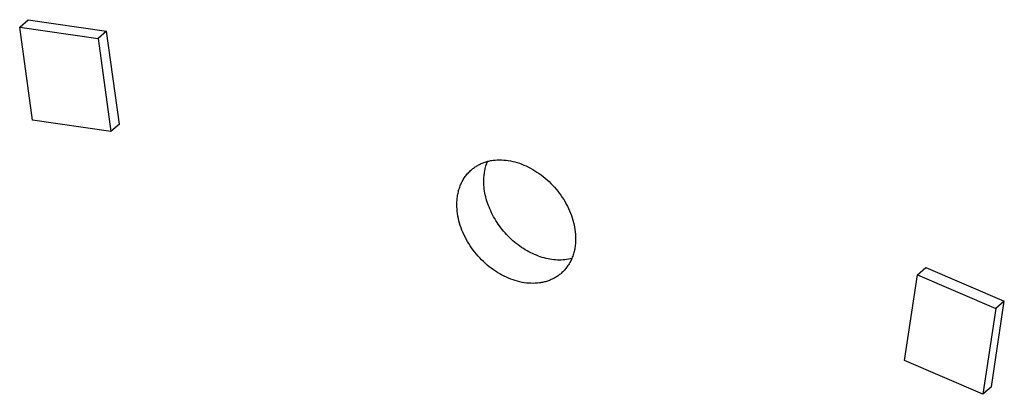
# Model space of a CAD drawing. Header units: millimetres. Extents: x 0 to 210, y 0 to 297.
# Tile 11 of 30: x 72.27 to 76.58, y 245.06 to 246.7. Entities that reach past the tile are written whole.
import ezdxf

# ---------------------------------------------------------------- set-up
doc = ezdxf.new("R2010")
doc.units = ezdxf.units.MM
doc.header["$LTSCALE"] = 19.36
doc.layers.get('0').update_dxf_attribs({"linetype": 'CONTINUOUS'})

msp = doc.modelspace()

# ---------------------------------------------------------------- linework, layer by layer
at = {"color": 7, "linetype": 'Continuous'}
for p, q in [((72.27374, 246.66856), (72.31088, 246.70072)), ((72.31088, 246.70072), (72.65376, 246.65103)), ((72.33006, 246.26043), (72.27374, 246.66856)), ((72.27374, 246.66856), (72.61662, 246.61886)), ((72.65376, 246.65103), (72.61662, 246.61886)), ((72.71009, 246.2429), (72.65376, 246.65103)), ((72.61662, 246.61886), (72.67295, 246.21073)), ((72.67295, 246.21073), (72.33006, 246.26043)), ((72.71009, 246.2429), (72.67295, 246.21073)), ((76.20243, 245.58373), (76.23957, 245.61589)), ((76.23957, 245.61589), (76.58246, 245.46763)), ((76.1461, 245.20812), (76.20243, 245.58373)), ((76.20243, 245.58373), (76.54531, 245.43546)), ((76.54531, 245.43546), (76.48899, 245.05985)), ((76.52613, 245.09202), (76.58246, 245.46763)), ((76.58246, 245.46763), (76.54531, 245.43546)), ((76.48899, 245.05985), (76.1461, 245.20812)), ((76.52613, 245.09202), (76.48899, 245.05985))]:
    msp.add_line(p, q, dxfattribs=at)
for points, knots in [([(74.25027, 246.04303), (74.25457, 246.04676), (74.26358, 246.0538), (74.27814, 246.06297), (74.29367, 246.07071), (74.31008, 246.07698), (74.32727, 246.08175), (74.35133, 246.08611), (74.38297, 246.08755), (74.4219, 246.08303), (74.46134, 246.07241), (74.5004, 246.05595), (74.5382, 246.03404), (74.5739, 246.00718), (74.61757, 245.96565), (74.6539, 245.91699), (74.68068, 245.86382), (74.69535, 245.82304), (74.70435, 245.78208), (74.70647, 245.75467), (74.70647, 245.74126)], [0, 0, 0, 0, 0.0259293, 0.0519738, 0.0782445, 0.1048444, 0.1318654, 0.1593859, 0.2161102, 0.2753821, 0.3372535, 0.4015469, 0.4678937, 0.5357787, 0.6045838, 0.7420087, 0.8094983, 0.8752844, 0.9388904, 1, 1, 1, 1]), ([(74.30472, 245.99332), (74.30472, 246.00101), (74.30539, 246.0162), (74.30851, 246.0385), (74.31371, 246.05983), (74.31859, 246.07345), (74.32136, 246.08002)], [0, 0, 0, 0, 0.2596562, 0.5126025, 0.7591873, 1, 1, 1, 1]), ([(74.18686, 245.89126), (74.18686, 245.89888), (74.18752, 245.91394), (74.19059, 245.93606), (74.1957, 245.95724), (74.20282, 245.9773), (74.21189, 245.99609), (74.22283, 246.01346), (74.23557, 246.02925), (74.24521, 246.03865), (74.25027, 246.04303)], [0, 0, 0, 0, 0.1348346, 0.2662136, 0.3943136, 0.5194326, 0.6419885, 0.7625097, 0.8816172, 1, 1, 1, 1]), ([(74.68983, 245.65456), (74.67984, 245.65194), (74.65906, 245.64825), (74.62685, 245.64736), (74.59364, 245.65102), (74.54807, 245.66202), (74.5035, 245.68173), (74.46182, 245.70854), (74.43182, 245.73242), (74.40405, 245.7594), (74.37073, 245.79872), (74.34347, 245.84238), (74.32361, 245.88869), (74.31283, 245.92369), (74.30625, 245.95861), (74.30472, 245.9819), (74.30472, 245.99332)], [0, 0, 0, 0, 0.0535876, 0.1091053, 0.1667507, 0.2265663, 0.3519921, 0.4172533, 0.4836423, 0.5507066, 0.6179622, 0.750928, 0.8158804, 0.8792267, 0.9406654, 1, 1, 1, 1]), ([(74.64306, 245.58948), (74.63876, 245.58575), (74.62975, 245.57871), (74.61519, 245.56954), (74.59967, 245.5618), (74.58326, 245.55553), (74.56607, 245.55076), (74.542, 245.54641), (74.51037, 245.54496), (74.47143, 245.54948), (74.43199, 245.5601), (74.39294, 245.57656), (74.35514, 245.59847), (74.31943, 245.62533), (74.27576, 245.66687), (74.23944, 245.71552), (74.21265, 245.76869), (74.19798, 245.80947), (74.18898, 245.85043), (74.18686, 245.87784), (74.18686, 245.89126)], [0, 0, 0, 0, 0.0259293, 0.0519738, 0.0782445, 0.1048444, 0.1318654, 0.1593859, 0.2161102, 0.2753821, 0.3372535, 0.4015469, 0.4678937, 0.5357787, 0.6045838, 0.7420087, 0.8094983, 0.8752844, 0.9388904, 1, 1, 1, 1]), ([(74.70647, 245.74126), (74.70647, 245.73363), (74.70581, 245.71857), (74.70274, 245.69645), (74.69763, 245.67527), (74.69051, 245.65521), (74.68145, 245.63642), (74.6705, 245.61906), (74.65776, 245.60327), (74.64812, 245.59386), (74.64306, 245.58948)], [0, 0, 0, 0, 0.1348346, 0.2662136, 0.3943136, 0.5194326, 0.6419885, 0.7625097, 0.8816172, 1, 1, 1, 1])]:
    msp.add_open_spline(points, degree=3, knots=knots, dxfattribs=at)

doc.saveas('drawing.dxf')
